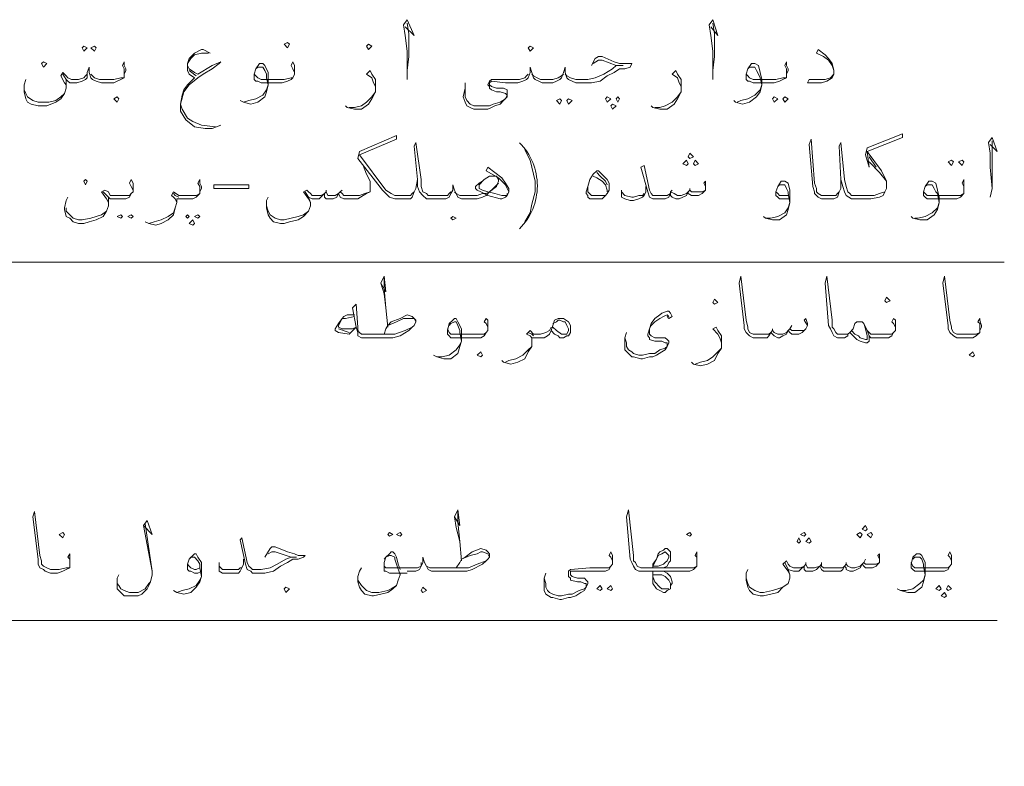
# Model space of a CAD drawing. Header units: metres. Extents: x -18 to 342, y 4 to 63.
# Tile 82 of 173: x 124.93 to 130.33, y 46.22 to 50.31. Entities that reach past the tile are written whole.
import ezdxf

# ---------------------------------------------------------------- set-up
doc = ezdxf.new("R2010")
doc.units = ezdxf.units.M
doc.header["$MEASUREMENT"] = 0
doc.layers.add('PDF4_textt', color=7, linetype='Continuous')
doc.layers.add('PDF4_wall', color=7, linetype='Continuous')

msp = doc.modelspace()

# ---------------------------------------------------------------- linework, layer by layer
at = {"layer": 'PDF4_textt', "lineweight": 20}
for points in [[(127.0477, 50.2717), (127.0959, 50.2235), (127.0573, 50.3102), (127.0381, 50.2813), (127.0477, 50.2235), (127.0573, 50.1368), (127.0573, 50.0309), (127.0573, 49.9827)], [(127.0573, 50.0309), (127.067, 50.1079), (127.067, 50.2331), (127.0573, 50.2909)], [(128.7235, 50.2717), (128.7621, 50.2235), (128.7332, 50.3102), (128.7139, 50.2813), (128.7235, 50.2235), (128.7332, 50.1368), (128.7332, 50.0309), (128.7332, 49.9827)], [(128.7332, 50.0309), (128.7428, 50.1079), (128.7428, 50.2331), (128.7332, 50.2909)], [(125.9786, 50.1272), (125.9401, 50.1464), (125.9305, 50.1464), (125.892, 50.1272), (125.8631, 50.0983), (125.8534, 50.0694), (125.8534, 50.0501), (125.8534, 50.0309), (125.8631, 50.0116), (125.892, 49.9923), (125.8534, 49.9538), (125.8342, 49.9249), (125.8245, 49.896), (125.8149, 49.8479), (125.8149, 49.8094), (125.8438, 49.7612), (125.892, 49.7227), (125.9498, 49.713), (125.9883, 49.713), (126.0364, 49.7323)], [(125.8534, 50.0694), (125.8727, 50.0983), (125.892, 50.1176), (125.9305, 50.1272), (125.969, 50.1272)], [(128.0686, 50.0598), (128.0879, 50.0983), (128.1071, 50.1079), (128.1264, 50.1079), (128.1938, 50.079), (128.2227, 50.0694), (128.2516, 50.0694), (128.2901, 50.0694), (128.2805, 50.0501), (128.2516, 50.0405), (128.2227, 50.0405), (128.1938, 50.0212), (128.1553, 50.002), (128.1168, 49.9731), (128.0686, 49.9635), (128.0108, 49.9635), (127.9819, 49.9635), (127.9627, 49.9731), (127.9434, 49.9827), (127.9338, 49.9923), (127.9241, 50.0212), (127.9241, 50.0501), (127.9145, 50.0212), (127.9049, 49.9923), (127.8953, 49.9827), (127.876, 49.9731), (127.8567, 49.9635), (127.8278, 49.9635), (127.7989, 49.9635), (127.7797, 49.9731), (127.7604, 49.9827), (127.7508, 49.9923), (127.7412, 50.0212), (127.7315, 50.0501), (127.7315, 50.0212), (127.7219, 49.9923), (127.7123, 49.9827), (127.693, 49.9731), (127.6641, 49.9635), (127.6448, 49.9635), (127.5967, 49.9635), (127.5196, 49.9731), (127.51, 49.9635), (127.51, 49.9538), (127.5196, 49.9442), (127.5485, 49.9346), (127.5871, 49.9346), (127.6063, 49.9249), (127.6063, 49.9153), (127.6063, 49.896), (127.6063, 49.8864), (127.5871, 49.8671), (127.5678, 49.8479), (127.5389, 49.8382), (127.5196, 49.8286), (127.5004, 49.819), (127.4715, 49.819), (127.4522, 49.819), (127.4233, 49.819), (127.4041, 49.8286), (127.3848, 49.8382), (127.3752, 49.8575), (127.3655, 49.8864), (127.3752, 49.9346), (127.3752, 49.9635)], [(129.3977, 50.0309), (129.3881, 50.0598), (129.3688, 50.0887), (129.3399, 50.1079), (129.3014, 50.1272), (129.311, 50.1464), (129.3496, 50.1176), (129.3688, 50.0983), (129.3881, 50.0694), (129.3977, 50.0309), (129.3977, 50.0212), (129.3977, 50.0116), (129.3881, 49.9923), (129.3592, 49.9731), (129.3303, 49.9635), (129.2821, 49.9635), (129.2533, 49.9635), (129.2629, 49.9827), (129.311, 49.9827), (129.3496, 49.9827), (129.3785, 49.9923), (129.3977, 50.0116)], [(125.5067, 50.0116), (125.5067, 50.0212), (125.5067, 50.0405), (125.4971, 50.0598), (125.5067, 50.079), (125.5067, 50.0598), (125.5163, 50.0405), (125.5163, 50.0309), (125.5067, 50.0116), (125.5067, 49.9923), (125.4875, 49.9827), (125.4682, 49.9731), (125.4489, 49.9635), (125.4104, 49.9635), (125.3815, 49.9635), (125.3526, 49.9731), (125.3334, 49.9827), (125.3237, 49.9923), (125.3141, 50.0212), (125.3141, 50.0501), (125.3045, 50.0212), (125.3045, 49.9923), (125.2948, 49.9827), (125.2756, 49.9731), (125.2467, 49.9635), (125.2178, 49.9635), (125.2082, 49.9635), (125.1985, 49.9731), (125.1889, 49.9827), (125.1696, 50.0116)], [(126.0075, 49.7227), (125.9305, 49.7323), (125.8823, 49.7516), (125.8534, 49.7708), (125.8245, 49.819), (125.8149, 49.8479), (125.8342, 49.9153), (125.8631, 49.9538), (125.9112, 49.9923), (125.9401, 50.0116), (125.9883, 50.0405), (126.0268, 50.0694), (126.0364, 50.079), (125.9883, 50.0598), (125.9112, 50.0116), (125.892, 50.0212), (125.8631, 50.0405), (125.8534, 50.0598)], [(126.4409, 50.0116), (126.4409, 50.0212), (126.4313, 50.0405), (126.4217, 50.0598), (126.4313, 50.079), (126.4409, 50.0598), (126.4409, 50.0405), (126.4409, 50.0309), (126.4409, 50.0116), (126.4313, 49.9923), (126.4217, 49.9827), (126.4024, 49.9731), (126.3735, 49.9635), (126.335, 49.9635), (126.258, 49.9635), (126.2387, 49.9731), (126.2291, 49.9731), (126.2194, 49.9827), (126.2194, 50.002), (126.2194, 50.0116), (126.2291, 50.0405), (126.2483, 50.0694), (126.258, 50.0694), (126.2676, 50.0694), (126.2772, 50.0598), (126.2965, 50.0212), (126.2965, 49.9827), (126.2965, 49.9538), (126.2868, 49.9153), (126.2772, 49.8864), (126.2387, 49.8575), (126.2002, 49.8479), (126.1616, 49.8575), (126.1424, 49.8671)], [(126.2291, 50.0405), (126.2387, 50.0501), (126.258, 50.0501), (126.2676, 50.0501), (126.2772, 50.0309), (126.2868, 50.0116), (126.2868, 49.9923), (126.2965, 49.9538), (126.2868, 49.9249), (126.2676, 49.896), (126.2291, 49.8768), (126.1905, 49.8671), (126.1616, 49.8575)], [(127.9241, 50.0116), (127.9338, 50.002), (127.953, 49.9923), (127.9819, 49.9827), (128.0108, 49.9827), (128.0494, 49.9827), (128.0879, 49.9923), (128.136, 50.0116), (128.1842, 50.0405), (128.2035, 50.0598), (128.242, 50.0598), (128.2035, 50.0598), (128.1264, 50.0887), (128.1071, 50.0887), (128.0782, 50.0694)], [(129.1377, 50.0116), (129.1377, 50.0212), (129.1377, 50.0405), (129.128, 50.0598), (129.1377, 50.079), (129.1377, 50.0598), (129.1473, 50.0405), (129.1473, 50.0309), (129.1377, 50.0116), (129.1377, 49.9923), (129.1184, 49.9827), (129.0992, 49.9731), (129.0703, 49.9635), (129.0317, 49.9635), (128.9547, 49.9635), (128.9354, 49.9731), (128.9258, 49.9731), (128.9162, 49.9827), (128.9162, 50.002), (128.9162, 50.0116), (128.9258, 50.0405), (128.9451, 50.0694), (128.9547, 50.0694), (128.9643, 50.0694), (128.9836, 50.0598), (128.9932, 50.0212), (129.0028, 49.9827), (129.0028, 49.9538), (128.9932, 49.9153), (128.9739, 49.8864), (128.9354, 49.8575), (128.8969, 49.8479), (128.8584, 49.8575), (128.8487, 49.8671)], [(128.9258, 50.0405), (128.9354, 50.0501), (128.9547, 50.0501), (128.9643, 50.0501), (128.9739, 50.0309), (128.9836, 50.0116), (128.9932, 49.9923), (129.0028, 49.9538), (128.9932, 49.9249), (128.9643, 49.896), (128.9258, 49.8768), (128.8873, 49.8671), (128.868, 49.8575)], [(125.3045, 50.0116), (125.2948, 50.002), (125.2852, 49.9923), (125.2563, 49.9827), (125.2178, 49.9827), (125.1985, 49.9923), (125.1889, 50.002), (125.1696, 50.0212), (125.16, 50.002), (125.1793, 49.9635), (125.1889, 49.9538)], [(125.3237, 50.0116), (125.3334, 50.002), (125.343, 49.9923), (125.3719, 49.9827), (125.4104, 49.9827), (125.4489, 49.9827), (125.4875, 49.9923), (125.5067, 49.9923)], [(125.9016, 50.002), (125.8631, 50.0309)], [(126.2194, 50.0116), (126.2291, 50.002), (126.2387, 49.9923), (126.258, 49.9827), (126.335, 49.9827), (126.3832, 49.9827), (126.4217, 49.9923), (126.4313, 49.9923)], [(126.884, 49.9442), (126.8743, 49.9635), (126.8647, 49.9923), (126.8358, 50.0116), (126.8551, 50.0309), (126.8647, 50.0116), (126.884, 49.9827), (126.884, 49.9538), (126.884, 49.9442), (126.884, 49.9153), (126.8647, 49.8768), (126.8455, 49.8479), (126.8069, 49.819), (126.7684, 49.819), (126.7299, 49.8286), (126.7202, 49.8382)], [(127.7219, 50.0116), (127.7123, 50.002), (127.7026, 49.9923), (127.6737, 49.9827), (127.6448, 49.9827), (127.616, 49.9827), (127.5196, 49.9827), (127.51, 49.9731), (127.5004, 49.9538), (127.51, 49.9442), (127.51, 49.9346), (127.5196, 49.9249), (127.5485, 49.9153), (127.5678, 49.9153), (127.5967, 49.9057), (127.6063, 49.896), (127.5967, 49.8768), (127.5678, 49.8575), (127.5293, 49.8479), (127.51, 49.8382), (127.4619, 49.8382), (127.4426, 49.8382), (127.4233, 49.8382), (127.4041, 49.8479), (127.3848, 49.8671), (127.3752, 49.8864), (127.3752, 49.9057), (127.3752, 49.9346)], [(127.9145, 50.0116), (127.9049, 50.002), (127.8856, 49.9923), (127.8567, 49.9827), (127.8278, 49.9827), (127.7893, 49.9827), (127.77, 49.9923), (127.7508, 50.002), (127.7412, 50.0116)], [(128.5598, 49.9442), (128.5502, 49.9635), (128.5405, 49.9923), (128.5117, 50.0116), (128.5309, 50.0309), (128.5405, 50.0116), (128.5598, 49.9827), (128.5598, 49.9538), (128.5598, 49.9442), (128.5598, 49.9153), (128.5405, 49.8768), (128.5213, 49.8479), (128.4828, 49.819), (128.4442, 49.819), (128.4057, 49.8286), (128.3961, 49.8382)], [(128.9162, 50.0116), (128.9258, 50.002), (128.9354, 49.9923), (128.9547, 49.9827), (129.0317, 49.9827), (129.0799, 49.9827), (129.1184, 49.9923), (129.1377, 49.9923)], [(125.1889, 49.9827), (125.1889, 49.9538), (125.1889, 49.9346), (125.1793, 49.9057), (125.16, 49.8768), (125.1311, 49.8575), (125.0829, 49.8382), (125.0541, 49.8382), (125.0348, 49.8382), (124.9963, 49.8479), (124.977, 49.8575), (124.9674, 49.8768), (124.9577, 49.9153), (124.9577, 49.9249), (124.9577, 49.9538), (124.9674, 49.9827)], [(124.9577, 49.9249), (124.9674, 49.9057), (124.977, 49.8864), (125.0059, 49.8671), (125.0348, 49.8575), (125.0444, 49.8575), (125.0926, 49.8575), (125.1311, 49.8671), (125.16, 49.8864), (125.1793, 49.9057)], [(126.7395, 49.8286), (126.7684, 49.8286), (126.8069, 49.8382), (126.8358, 49.8575), (126.8647, 49.8864), (126.884, 49.9153)], [(128.4153, 49.8286), (128.4442, 49.8286), (128.4731, 49.8382), (128.5117, 49.8575), (128.5405, 49.8864), (128.5598, 49.9153)], [(127.1151, 49.4337), (127.1055, 49.3856), (127.0959, 49.3663), (127.0862, 49.3374), (127.0766, 49.3278), (127.0477, 49.3278), (127.0284, 49.3278), (127.0188, 49.3278), (126.9899, 49.3278), (126.961, 49.3374), (126.9418, 49.3567), (126.9225, 49.376), (126.7877, 49.5493), (126.7973, 49.5878), (126.9996, 49.6745), (126.9996, 49.6553), (126.7973, 49.5686), (126.9418, 49.376), (126.9707, 49.3567), (126.9899, 49.3471), (127.0188, 49.3471), (127.0284, 49.3471), (127.0477, 49.3471), (127.0766, 49.3471), (127.0862, 49.3567), (127.0959, 49.3663)], [(129.677, 49.3663), (129.6481, 49.3567), (129.6192, 49.3471), (129.5615, 49.3471), (129.5422, 49.3471), (129.5229, 49.3471), (129.494, 49.3471), (129.4844, 49.3567), (129.4748, 49.3663), (129.4651, 49.3952), (129.4555, 49.4337), (129.4362, 49.636), (129.4266, 49.6167), (129.4362, 49.4337), (129.4459, 49.3952), (129.4555, 49.3663), (129.4651, 49.3471), (129.494, 49.3278), (129.5229, 49.3278), (129.5422, 49.3278), (129.5615, 49.3278), (129.6, 49.3278), (129.6481, 49.3374), (129.6674, 49.3471), (129.677, 49.3663), (129.6867, 49.3856), (129.6867, 49.3952), (129.6867, 49.4241), (129.6578, 49.4819), (129.5807, 49.5878), (129.7733, 49.6649), (129.7733, 49.6842), (129.5807, 49.6071), (129.5711, 49.5686), (129.5903, 49.5012), (129.5807, 49.5878)], [(130.2549, 49.6264), (130.2934, 49.5878), (130.2645, 49.6649), (130.2453, 49.636), (130.2549, 49.5782), (130.2549, 49.5012), (130.2645, 49.3856), (130.2549, 49.3374)], [(127.616, 49.3663), (127.6063, 49.3856), (127.5967, 49.4048), (127.5582, 49.4434), (127.4907, 49.4819), (127.5004, 49.5012), (127.5774, 49.4434), (127.5967, 49.4145), (127.616, 49.3856), (127.616, 49.3663), (127.6063, 49.3471), (127.5967, 49.3374), (127.5774, 49.3278), (127.5678, 49.3278), (127.5004, 49.3471), (127.4619, 49.3663), (127.4426, 49.376), (127.433, 49.3856), (127.433, 49.3952), (127.4522, 49.4145), (127.4715, 49.4241), (127.4811, 49.4337), (127.51, 49.453), (127.5293, 49.453), (127.5485, 49.453), (127.5582, 49.4337), (127.5582, 49.4241), (127.5485, 49.3952), (127.51, 49.3663), (127.4907, 49.3471), (127.4715, 49.3374), (127.4426, 49.3278), (127.4137, 49.3278), (127.4041, 49.3278), (127.3752, 49.3278), (127.3559, 49.3278), (127.3366, 49.3374), (127.327, 49.3567), (127.3174, 49.376), (127.3078, 49.4048), (127.3078, 49.376), (127.2981, 49.3567), (127.2885, 49.3374), (127.2692, 49.3278), (127.2403, 49.3278), (127.2211, 49.3278), (127.2018, 49.3278), (127.1633, 49.3278), (127.144, 49.3471), (127.1248, 49.3663), (127.1151, 49.3952), (127.1151, 49.4337), (127.0959, 49.6167), (127.1055, 49.636), (127.1344, 49.4337), (127.1344, 49.3952), (127.144, 49.3663), (127.1633, 49.3567), (127.1729, 49.3471), (127.2018, 49.3471), (127.2211, 49.3471), (127.25, 49.3471), (127.2789, 49.3471), (127.2885, 49.3567), (127.2981, 49.3663)], [(129.4362, 49.4337), (129.4362, 49.3856), (129.4266, 49.3663), (129.417, 49.3374), (129.3977, 49.3278), (129.3688, 49.3278), (129.3592, 49.3278), (129.3496, 49.3278), (129.3303, 49.3278), (129.311, 49.3374), (129.2918, 49.3567), (129.2918, 49.3663), (129.2821, 49.3952), (129.2629, 49.6264), (129.2725, 49.6553), (129.2918, 49.4145), (129.3014, 49.3856), (129.3014, 49.3663), (129.311, 49.3567), (129.3303, 49.3471), (129.3496, 49.3471), (129.3592, 49.3471), (129.3785, 49.3471), (129.4074, 49.3471), (129.417, 49.3567), (129.4266, 49.3663)], [(130.2645, 49.3856), (130.2645, 49.4626), (130.2645, 49.5878), (130.2645, 49.6456)], [(127.7026, 49.2026), (127.7315, 49.2507), (127.7412, 49.2989), (127.7604, 49.3663), (127.7604, 49.4241), (127.7412, 49.5012), (127.7315, 49.5397), (127.7026, 49.5975)], [(129.5903, 49.5589), (129.6289, 49.5012)], [(126.8166, 49.5108), (126.8358, 49.4626), (126.8551, 49.4241), (126.8551, 49.3952), (126.8551, 49.3856), (126.8551, 49.3663), (126.8358, 49.3567), (126.8166, 49.3471), (126.7877, 49.3278), (126.7684, 49.3278), (126.7491, 49.3278), (126.7299, 49.3278), (126.7106, 49.3278), (126.6914, 49.3374), (126.6817, 49.3567), (126.6721, 49.3374), (126.6528, 49.3278), (126.6336, 49.3278), (126.6143, 49.3278), (126.6047, 49.3374), (126.6047, 49.3567), (126.5854, 49.3374), (126.5758, 49.3278), (126.5565, 49.3278), (126.5373, 49.3278), (126.518, 49.3374), (126.4987, 49.3663)], [(128.6946, 49.3952), (128.685, 49.4145), (128.6946, 49.4241), (128.6946, 49.4048), (128.6946, 49.3952), (128.6946, 49.376), (128.685, 49.3663), (128.6754, 49.3567), (128.6561, 49.3471), (128.6369, 49.3471), (128.6176, 49.3471), (128.5983, 49.3567), (128.5983, 49.3663), (128.5887, 49.3471), (128.5694, 49.3374), (128.5502, 49.3278), (128.5309, 49.3278), (128.5117, 49.3374), (128.502, 49.3471), (128.502, 49.3567), (128.4924, 49.3374), (128.4731, 49.3278), (128.4539, 49.3278), (128.425, 49.3278), (128.4153, 49.3278), (128.4057, 49.3278), (128.3864, 49.3374), (128.3768, 49.3663), (128.3383, 49.5012), (128.3576, 49.5108), (128.3864, 49.376), (128.3961, 49.3567), (128.4057, 49.3471), (128.4153, 49.3471), (128.425, 49.3471), (128.4635, 49.3471), (128.4828, 49.3471), (128.502, 49.3567), (128.502, 49.3663), (128.5213, 49.3567), (128.5405, 49.3471), (128.5598, 49.3471), (128.5887, 49.3567), (128.5983, 49.3663), (128.608, 49.376), (128.6176, 49.3663), (128.6272, 49.3663), (128.6561, 49.3663), (128.6754, 49.3663), (128.6946, 49.376)], [(129.5903, 49.5301), (129.6481, 49.4723), (129.6867, 49.4241)], [(127.6063, 49.3567), (127.6063, 49.3471), (127.5871, 49.3471), (127.5774, 49.3471), (127.5389, 49.3567), (127.5004, 49.3663), (127.4715, 49.376), (127.4522, 49.3856), (127.4522, 49.3952), (127.4522, 49.4048), (127.4811, 49.4337), (127.51, 49.453)], [(128.0782, 49.453), (128.0975, 49.4434), (128.1264, 49.4241), (128.1457, 49.4048), (128.1553, 49.376), (128.1553, 49.3663)], [(128.0975, 49.4723), (128.1168, 49.453), (128.1457, 49.4241), (128.1553, 49.4048)], [(125.5549, 49.3663), (125.5549, 49.376), (125.5452, 49.3952), (125.5356, 49.4145), (125.5452, 49.4337), (125.5549, 49.4145), (125.5549, 49.3952), (125.5549, 49.3856), (125.5549, 49.3663), (125.5452, 49.3567), (125.5356, 49.3374), (125.5163, 49.3278), (125.4875, 49.3278), (125.4489, 49.3278), (125.4393, 49.3278), (125.4297, 49.3278), (125.42, 49.3374), (125.3911, 49.3663)], [(125.9209, 49.3663), (125.9209, 49.376), (125.9209, 49.3952), (125.9112, 49.4145), (125.9209, 49.4337), (125.9209, 49.4145), (125.9305, 49.3952), (125.9305, 49.3856), (125.9209, 49.3663), (125.9209, 49.3567), (125.9016, 49.3374), (125.8823, 49.3278), (125.8534, 49.3278), (125.8245, 49.3278), (125.8053, 49.3278), (125.7957, 49.3278), (125.7957, 49.3085), (125.786, 49.2796), (125.7764, 49.2411), (125.7475, 49.2122), (125.709, 49.193), (125.6801, 49.1833), (125.6416, 49.193), (125.6223, 49.2026)], [(127.5582, 49.4145), (127.5293, 49.3856), (127.51, 49.3663), (127.4907, 49.3567), (127.4715, 49.3567), (127.4426, 49.3471), (127.4041, 49.3471), (127.3655, 49.3471), (127.3463, 49.3471), (127.327, 49.3567), (127.3174, 49.3663)], [(128.1457, 49.3471), (128.1168, 49.3471), (128.0879, 49.3471), (128.0686, 49.3471), (128.0494, 49.3663), (128.0494, 49.3952)], [(128.3672, 49.3952), (128.3672, 49.3663), (128.3576, 49.3471), (128.3479, 49.3374), (128.3287, 49.3278), (128.2998, 49.3182), (128.2805, 49.3182), (128.2516, 49.3278), (128.2323, 49.3374), (128.2323, 49.3567), (128.2323, 49.3663), (128.2323, 49.376)], [(129.1569, 49.3278), (129.1377, 49.3278), (129.1184, 49.3278), (129.0992, 49.3278), (129.0895, 49.3374), (129.0799, 49.3471), (129.0799, 49.3567), (129.0799, 49.3663), (129.0895, 49.3952), (129.1088, 49.4241), (129.1184, 49.4241), (129.128, 49.4241), (129.1473, 49.4145), (129.1569, 49.376), (129.1569, 49.3374), (129.1569, 49.3085), (129.1473, 49.27), (129.1377, 49.2411), (129.0992, 49.2122), (129.0606, 49.2122), (129.0221, 49.2219), (129.0125, 49.2315)], [(129.0895, 49.3952), (129.0992, 49.4048), (129.1184, 49.4048), (129.128, 49.4048), (129.1377, 49.3856), (129.1473, 49.3663), (129.1473, 49.3567), (129.1569, 49.3085), (129.1473, 49.2796), (129.128, 49.2507), (129.0895, 49.2315), (129.051, 49.2219), (129.0221, 49.2219)], [(130.1104, 49.3663), (130.1104, 49.376), (130.1104, 49.3952), (130.1008, 49.4145), (130.1104, 49.4337), (130.1104, 49.4145), (130.1104, 49.3952), (130.1104, 49.3856), (130.1104, 49.3663), (130.1104, 49.3567), (130.0912, 49.3374), (130.0719, 49.3278), (130.043, 49.3278), (130.0045, 49.3278), (129.9274, 49.3278), (129.9082, 49.3278), (129.8985, 49.3374), (129.8889, 49.3471), (129.8889, 49.3567), (129.8889, 49.3663), (129.8985, 49.3952), (129.9178, 49.4241), (129.9274, 49.4241), (129.9371, 49.4241), (129.9563, 49.4145), (129.966, 49.376), (129.9756, 49.3374), (129.9756, 49.3085), (129.966, 49.27), (129.9467, 49.2411), (129.9082, 49.2122), (129.8697, 49.2122), (129.8311, 49.2219), (129.8215, 49.2315)], [(129.8985, 49.3952), (129.9082, 49.4048), (129.9274, 49.4048), (129.9371, 49.4048), (129.9467, 49.3856), (129.9563, 49.3663), (129.966, 49.3567), (129.9756, 49.3085), (129.966, 49.2796), (129.9371, 49.2507), (129.8985, 49.2315), (129.86, 49.2219), (129.8408, 49.2219)], [(125.42, 49.3085), (125.4104, 49.3278), (125.3815, 49.3663), (125.4008, 49.376), (125.42, 49.3663), (125.4297, 49.3471), (125.4393, 49.3471), (125.4489, 49.3471), (125.4875, 49.3471), (125.5356, 49.3471), (125.5452, 49.3567)], [(125.7957, 49.3085), (125.786, 49.3278), (125.7764, 49.3374), (125.7668, 49.3471), (125.7764, 49.3663), (125.8053, 49.3471), (125.8149, 49.3471), (125.8245, 49.3471), (125.8631, 49.3471), (125.9016, 49.3471), (125.9209, 49.3567)], [(125.8053, 49.3374), (125.786, 49.3471), (125.7764, 49.3567)], [(126.8551, 49.3663), (126.8262, 49.3567), (126.7973, 49.3471), (126.7684, 49.3471), (126.7491, 49.3471), (126.7299, 49.3471), (126.7106, 49.3471), (126.701, 49.3567), (126.6914, 49.3663), (126.6817, 49.3567), (126.6625, 49.3471), (126.6432, 49.3471), (126.6239, 49.3471), (126.6143, 49.3663), (126.6047, 49.3567), (126.5854, 49.3471), (126.5661, 49.3471), (126.5373, 49.3471), (126.5276, 49.3567), (126.518, 49.3663), (126.5084, 49.376), (126.4891, 49.3663), (126.518, 49.3278), (126.5276, 49.3085)], [(126.6143, 49.376), (126.6143, 49.3663)], [(126.701, 49.376), (126.6914, 49.3663)], [(128.2323, 49.3663), (128.2516, 49.3471), (128.2901, 49.3374), (128.2998, 49.3374), (128.3287, 49.3471), (128.3479, 49.3471), (128.3576, 49.3567)], [(128.5117, 49.376), (128.502, 49.3663)], [(128.608, 49.3856), (128.608, 49.376)], [(129.1473, 49.3471), (129.1377, 49.3471), (129.1184, 49.3471), (129.0992, 49.3471), (129.0895, 49.3567), (129.0799, 49.3663)], [(129.8889, 49.3663), (129.8985, 49.3567), (129.9082, 49.3471), (129.9274, 49.3471), (130.0045, 49.3471), (130.0526, 49.3471), (130.0912, 49.3471), (130.1104, 49.3567)], [(125.42, 49.3374), (125.42, 49.3085), (125.42, 49.2893), (125.4104, 49.2604), (125.3911, 49.2315), (125.3526, 49.2122), (125.3141, 49.2026), (125.2852, 49.193), (125.2563, 49.193), (125.2274, 49.2026), (125.2082, 49.2219), (125.1889, 49.2315), (125.1793, 49.27), (125.1793, 49.2796), (125.1889, 49.3182), (125.1985, 49.3374)], [(126.518, 49.3374), (126.5276, 49.3085), (126.5276, 49.2893), (126.518, 49.2604), (126.4891, 49.2315), (126.4602, 49.2122), (126.4121, 49.2026), (126.3832, 49.193), (126.3639, 49.193), (126.3254, 49.2026), (126.3061, 49.2219), (126.2965, 49.2411), (126.2868, 49.2796), (126.2868, 49.3182), (126.2965, 49.3374)], [(126.2868, 49.2893), (126.2965, 49.2604), (126.3061, 49.2411), (126.335, 49.2219), (126.3639, 49.2122), (126.3832, 49.2122), (126.4217, 49.2219), (126.4602, 49.2315), (126.4891, 49.2411), (126.518, 49.2604)], [(125.1889, 49.2796), (125.1889, 49.2604), (125.2082, 49.2411), (125.2274, 49.2219), (125.2563, 49.2122), (125.2756, 49.2122), (125.3237, 49.2219), (125.3526, 49.2315), (125.3815, 49.2411), (125.4104, 49.2604)], [(125.6416, 49.193), (125.6704, 49.2026), (125.709, 49.2122), (125.7475, 49.2315), (125.7764, 49.2507), (125.786, 49.2796)], [(126.9129, 48.8655), (126.9418, 48.8173), (126.9321, 48.904), (126.9129, 48.8655), (126.9321, 48.8077), (126.9418, 48.7307), (126.9514, 48.6247)], [(126.9418, 48.7307), (126.9321, 48.8366), (126.9321, 48.8944)], [(129.2533, 48.6343), (129.234, 48.6632), (129.2436, 48.6729), (129.2533, 48.644), (129.2533, 48.6343), (129.2436, 48.6151), (129.234, 48.6055), (129.2244, 48.5958), (129.2051, 48.5862), (129.1858, 48.5862), (129.1666, 48.5862), (129.1569, 48.5958), (129.1473, 48.6055), (129.1377, 48.5862), (129.1184, 48.5766), (129.0992, 48.5669), (129.0895, 48.5669), (129.0703, 48.5766), (129.0606, 48.5862), (129.051, 48.5958), (129.0414, 48.5766), (129.0317, 48.5669), (129.0028, 48.5669), (128.9836, 48.5669), (128.9739, 48.5669), (128.9547, 48.5669), (128.9354, 48.5766), (128.9162, 48.5958), (128.9065, 48.6151), (128.9065, 48.6343), (128.8776, 48.8655), (128.8873, 48.904), (128.9162, 48.6632), (128.9258, 48.6247), (128.9258, 48.6151), (128.9354, 48.5958), (128.9547, 48.5862), (128.9739, 48.5862), (128.9836, 48.5862), (129.0125, 48.5862), (129.0414, 48.5862), (129.051, 48.5958), (129.0606, 48.6055), (129.0703, 48.5958), (129.0895, 48.5862), (129.1184, 48.5862), (129.1377, 48.5958), (129.1473, 48.6055), (129.1569, 48.6151), (129.1666, 48.6055), (129.1858, 48.6055), (129.2147, 48.6055), (129.234, 48.6055), (129.2436, 48.6151)], [(129.7348, 48.6055), (129.7348, 48.6247), (129.7252, 48.644), (129.7156, 48.6536), (129.7252, 48.6729), (129.7348, 48.6632), (129.7348, 48.6343), (129.7348, 48.6247), (129.7348, 48.6055), (129.7252, 48.5958), (129.7156, 48.5766), (129.6963, 48.5669), (129.6674, 48.5669), (129.6289, 48.5669), (129.6192, 48.5669), (129.6, 48.5669), (129.5903, 48.5766), (129.5807, 48.6055), (129.5615, 48.644), (129.5518, 48.6536), (129.5422, 48.6536), (129.5326, 48.6536), (129.5229, 48.6536), (129.5133, 48.644), (129.5037, 48.6151), (129.4844, 48.5958), (129.4748, 48.5862), (129.4748, 48.5766), (129.4555, 48.5669), (129.4459, 48.5669), (129.4362, 48.5669), (129.417, 48.5669), (129.3977, 48.5766), (129.3881, 48.5958), (129.3785, 48.6151), (129.3688, 48.6343), (129.3496, 48.8655), (129.3592, 48.904), (129.3881, 48.6632), (129.3881, 48.6247), (129.3977, 48.6151), (129.4074, 48.5958), (129.417, 48.5862), (129.4362, 48.5862), (129.4459, 48.5862), (129.4748, 48.5862), (129.4844, 48.5958)], [(130.1971, 48.6055), (130.1971, 48.6247), (130.1971, 48.644), (130.1875, 48.6536), (130.1971, 48.6729), (130.1971, 48.6632), (130.2067, 48.6343), (130.2067, 48.6247), (130.1971, 48.6055), (130.1971, 48.5958), (130.1778, 48.5766), (130.1586, 48.5669), (130.1297, 48.5669), (130.0912, 48.5669), (130.0719, 48.5669), (130.0526, 48.5766), (130.0334, 48.5958), (130.0238, 48.6151), (130.0238, 48.6343), (129.9949, 48.8655), (130.0045, 48.904), (130.0334, 48.6632), (130.043, 48.6247), (130.043, 48.6151), (130.0526, 48.5958), (130.0719, 48.5862), (130.0912, 48.5862), (130.1393, 48.5862), (130.1778, 48.5862), (130.1971, 48.5958)], [(126.9321, 48.5862), (126.9418, 48.6151), (126.9514, 48.6343), (126.9707, 48.6536), (127.0188, 48.6729), (127.0573, 48.6921), (127.0862, 48.6825), (127.0959, 48.6729), (127.1055, 48.6632), (127.1055, 48.6536), (127.0959, 48.6343), (127.0862, 48.6247), (127.067, 48.6055), (127.0188, 48.5766), (126.9803, 48.5669), (126.9225, 48.5669), (126.8358, 48.5669), (126.8069, 48.5669), (126.7877, 48.5766), (126.7877, 48.5958), (126.778, 48.6247), (126.7588, 48.7307), (126.778, 48.7499), (126.7877, 48.6247), (126.7877, 48.6055), (126.7973, 48.5958), (126.8069, 48.5862), (126.8358, 48.5862), (126.9418, 48.5862), (126.9899, 48.5862), (127.0477, 48.6055), (127.0862, 48.6247)], [(128.4828, 48.6825), (128.4924, 48.6729), (128.5117, 48.6825), (128.502, 48.7018), (128.4924, 48.7114), (128.4828, 48.7114), (128.4539, 48.7018), (128.4442, 48.6921), (128.4153, 48.6729), (128.3961, 48.644), (128.3864, 48.6151), (128.3768, 48.5862), (128.3768, 48.5766), (128.3864, 48.5669), (128.3864, 48.5573), (128.4153, 48.5477), (128.4539, 48.5477), (128.4731, 48.538), (128.4828, 48.538), (128.4828, 48.5284), (128.4828, 48.5188), (128.4731, 48.5091), (128.4442, 48.4995), (128.4153, 48.4803), (128.3864, 48.4803), (128.3479, 48.4706), (128.3287, 48.4706), (128.2998, 48.4803), (128.2901, 48.4899), (128.2709, 48.4995), (128.2612, 48.5188), (128.2612, 48.538), (128.2516, 48.5669)], [(126.7684, 48.6825), (126.7202, 48.6729), (126.701, 48.6729), (126.6817, 48.6343), (126.6817, 48.6247), (126.701, 48.6151), (126.7588, 48.6151), (126.778, 48.6247), (126.7395, 48.5862), (126.6817, 48.5958), (126.6625, 48.6055), (126.6625, 48.6151), (126.6817, 48.644), (126.701, 48.6729), (126.7106, 48.6825), (126.7299, 48.6921), (126.7684, 48.6921)], [(126.9514, 48.6343), (126.9996, 48.6536), (127.0381, 48.6729), (127.0573, 48.6729), (127.067, 48.6729), (127.0959, 48.6729), (127.1055, 48.6536)], [(127.5004, 48.6055), (127.5004, 48.6247), (127.4907, 48.644), (127.4811, 48.6536), (127.4907, 48.6729), (127.5004, 48.6632), (127.5004, 48.6343), (127.5004, 48.6247), (127.5004, 48.6055), (127.4907, 48.5958), (127.4811, 48.5766), (127.4619, 48.5669), (127.433, 48.5669), (127.3944, 48.5669), (127.3174, 48.5669), (127.2981, 48.5669), (127.2885, 48.5766), (127.2789, 48.5862), (127.2789, 48.5958), (127.2789, 48.6055), (127.2885, 48.644), (127.3078, 48.6632), (127.3174, 48.6729), (127.327, 48.6729), (127.3366, 48.6536), (127.3559, 48.6151), (127.3559, 48.5766), (127.3559, 48.5477), (127.3463, 48.5188), (127.3366, 48.4803), (127.2981, 48.4514), (127.2596, 48.4514), (127.2211, 48.461), (127.2018, 48.4706)], [(127.2885, 48.6343), (127.2981, 48.644), (127.3174, 48.6536), (127.327, 48.6536), (127.3366, 48.6343), (127.3463, 48.6055), (127.3463, 48.5958), (127.3559, 48.5477), (127.3463, 48.5284), (127.327, 48.4995), (127.2885, 48.4706), (127.25, 48.461), (127.2211, 48.461)], [(127.8567, 48.644), (127.876, 48.6536), (127.8856, 48.6632), (127.8953, 48.6632), (127.9145, 48.6536), (127.9241, 48.6536), (127.9338, 48.6343), (127.9434, 48.6151), (127.9434, 48.6055), (127.9338, 48.5862), (127.9241, 48.5862), (127.9049, 48.5862), (127.876, 48.6055), (127.8567, 48.6247)], [(128.4924, 48.6825), (128.4828, 48.6921), (128.4635, 48.6825), (128.4442, 48.6729), (128.4153, 48.6536), (128.3961, 48.6343), (128.3864, 48.6151), (128.3864, 48.5862), (128.3961, 48.5766), (128.4153, 48.5669), (128.4731, 48.5669), (128.4828, 48.5573), (128.4924, 48.5477), (128.4924, 48.538), (128.4828, 48.5188), (128.4731, 48.4995), (128.4539, 48.4899), (128.425, 48.4706), (128.4057, 48.461), (128.3864, 48.461), (128.3479, 48.4514), (128.3383, 48.4514), (128.2998, 48.461), (128.2901, 48.461), (128.2709, 48.4803), (128.2516, 48.4995), (128.2516, 48.5188), (128.2516, 48.5669), (128.2612, 48.5958)], [(129.5615, 48.644), (129.5711, 48.6151), (129.5807, 48.5766), (129.5807, 48.5669), (129.5807, 48.5573), (129.5711, 48.5573), (129.5422, 48.5669), (129.5326, 48.5766), (129.5133, 48.5862), (129.494, 48.6055)], [(126.7395, 48.5958), (126.6817, 48.6151)], [(127.2789, 48.6151), (127.2885, 48.5958), (127.2981, 48.5862), (127.3174, 48.5862), (127.3944, 48.5862), (127.4426, 48.5862), (127.4811, 48.5862), (127.4907, 48.5958)], [(127.8471, 48.6055), (127.8375, 48.5862), (127.8278, 48.5766), (127.8086, 48.5669), (127.7893, 48.5669), (127.77, 48.5669), (127.7508, 48.5669), (127.7412, 48.5669), (127.7412, 48.5477), (127.7412, 48.5188), (127.7219, 48.4899), (127.7026, 48.4514), (127.6641, 48.4321), (127.6256, 48.4225), (127.5871, 48.4321), (127.5774, 48.4417)], [(127.7412, 48.5477), (127.7412, 48.5669), (127.7315, 48.5766), (127.7123, 48.5862), (127.7315, 48.6055), (127.7508, 48.5862), (127.7604, 48.5862), (127.77, 48.5862), (127.7893, 48.5862), (127.8182, 48.5958), (127.8375, 48.6055), (127.8471, 48.6247)], [(127.7508, 48.5766), (127.7412, 48.5862), (127.7219, 48.5958)], [(128.7813, 48.538), (128.7717, 48.5669), (128.7621, 48.5862), (128.7332, 48.6151), (128.7524, 48.6247), (128.7621, 48.6055), (128.7813, 48.5766), (128.7813, 48.5477), (128.7813, 48.538), (128.7813, 48.5091), (128.7621, 48.4803), (128.7428, 48.4417), (128.7043, 48.4225), (128.6658, 48.4128), (128.6272, 48.4225), (128.6176, 48.4321)], [(129.0606, 48.6151), (129.0606, 48.6055)], [(129.1666, 48.6343), (129.1569, 48.6151)], [(129.5903, 48.5766), (129.5903, 48.5573), (129.5903, 48.5477), (129.5807, 48.538), (129.5711, 48.538), (129.5422, 48.5477), (129.5229, 48.5573), (129.5037, 48.5766), (129.4844, 48.5958), (129.5037, 48.6151)], [(129.5807, 48.6055), (129.5903, 48.5958), (129.6, 48.5862), (129.6192, 48.5862), (129.6289, 48.5862), (129.677, 48.5862), (129.7156, 48.5862), (129.7252, 48.5958)], [(127.5967, 48.4321), (127.616, 48.4417), (127.6545, 48.4514), (127.693, 48.4706), (127.7219, 48.4995), (127.7412, 48.5188)], [(128.6369, 48.4225), (128.6658, 48.4321), (128.7043, 48.4417), (128.7332, 48.461), (128.7621, 48.4899), (128.7813, 48.5091)], [(125.2082, 47.3245), (125.2082, 47.3341), (125.2082, 47.3534), (125.1985, 47.363), (125.2082, 47.3823), (125.2082, 47.3727), (125.2082, 47.3534), (125.2082, 47.3438), (125.2082, 47.3245), (125.2082, 47.3052), (125.1889, 47.2956), (125.1696, 47.286), (125.1407, 47.2764), (125.1022, 47.2764), (125.0733, 47.286), (125.0637, 47.2956), (125.0444, 47.3052), (125.0348, 47.3245), (125.0348, 47.3534), (125.0059, 47.5845), (125.0155, 47.6134), (125.0444, 47.3727), (125.0541, 47.3438), (125.0541, 47.3245), (125.0637, 47.3149), (125.0829, 47.3052), (125.1022, 47.2956), (125.1504, 47.2956), (125.1889, 47.3052), (125.2082, 47.3052)], [(127.3174, 47.5845), (127.3463, 47.5364), (127.3366, 47.6231), (127.3174, 47.5845), (127.327, 47.5268), (127.3463, 47.4497), (127.3559, 47.3438)], [(127.3463, 47.4497), (127.3366, 47.5557), (127.3366, 47.6134)], [(128.6465, 47.3245), (128.6465, 47.3438), (128.6465, 47.363), (128.6369, 47.3727), (128.6465, 47.3919), (128.6465, 47.3727), (128.6465, 47.3534), (128.6465, 47.3438), (128.6465, 47.3245), (128.6465, 47.3149), (128.6272, 47.2956), (128.608, 47.286), (128.5791, 47.286), (128.5405, 47.286), (128.4635, 47.286), (128.4057, 47.286), (128.3576, 47.286), (128.3287, 47.286), (128.3094, 47.2956), (128.2998, 47.3149), (128.2901, 47.3341), (128.2805, 47.3534), (128.2612, 47.5845), (128.2709, 47.6231), (128.2998, 47.3727), (128.2998, 47.3438), (128.3094, 47.3341), (128.319, 47.3149), (128.3383, 47.3052), (128.3576, 47.3052), (128.4057, 47.3052), (128.4635, 47.3052), (128.5405, 47.3052), (128.5887, 47.3052), (128.6272, 47.3052), (128.6465, 47.3149)], [(125.6127, 47.5364), (125.6608, 47.4882), (125.6319, 47.5653), (125.6127, 47.5364), (125.6608, 47.286), (125.6223, 47.546)], [(126.2772, 47.363), (126.3061, 47.4112), (126.3157, 47.4208), (126.335, 47.4208), (126.4024, 47.3919), (126.4409, 47.3823), (126.4602, 47.3727), (126.4987, 47.3727), (126.4891, 47.363), (126.4602, 47.3534), (126.4313, 47.3534), (126.4024, 47.3341), (126.3639, 47.3149), (126.3254, 47.286), (126.2772, 47.2764), (126.2194, 47.2764), (126.2098, 47.2764), (126.2002, 47.286), (126.1809, 47.2956), (126.1713, 47.3245), (126.1424, 47.4593), (126.152, 47.469), (126.1809, 47.3341), (126.1905, 47.3149), (126.2002, 47.3052), (126.2098, 47.2956), (126.2194, 47.2956), (126.258, 47.2956), (126.3061, 47.3052), (126.3446, 47.3245), (126.3928, 47.3534), (126.4217, 47.363), (126.4506, 47.363), (126.4217, 47.363), (126.335, 47.3919), (126.3157, 47.3919), (126.2965, 47.3823)], [(127.327, 47.3052), (127.3463, 47.3341), (127.3559, 47.3534), (127.3752, 47.363), (127.4137, 47.3919), (127.4619, 47.4112), (127.4907, 47.4016), (127.5004, 47.3919), (127.51, 47.3823), (127.51, 47.363), (127.5004, 47.3534), (127.4907, 47.3438), (127.4715, 47.3245), (127.4137, 47.2956), (127.3848, 47.286), (127.3174, 47.286), (127.2403, 47.286), (127.2114, 47.286), (127.1922, 47.286), (127.1729, 47.2956), (127.1633, 47.3149), (127.1537, 47.3341), (127.144, 47.363), (127.144, 47.3341), (127.1344, 47.3149), (127.1248, 47.2956), (127.1055, 47.286), (127.0862, 47.286), (127.0573, 47.286)], [(128.4057, 47.3052), (128.4057, 47.3245), (128.425, 47.3534), (128.4346, 47.3823), (128.4442, 47.3919), (128.4635, 47.4016), (128.4731, 47.4112), (128.4828, 47.4112), (128.4924, 47.4016), (128.502, 47.3919), (128.502, 47.3727), (128.502, 47.363), (128.502, 47.3438), (128.4924, 47.3341), (128.4828, 47.3149), (128.4635, 47.3052), (128.4442, 47.3052)], [(125.9305, 47.286), (125.9112, 47.2764), (125.892, 47.2764), (125.8727, 47.286), (125.8631, 47.286), (125.8534, 47.2956), (125.8534, 47.3149), (125.8534, 47.3245), (125.8631, 47.3534), (125.8823, 47.3727), (125.892, 47.3823), (125.9016, 47.3823), (125.9112, 47.363), (125.9305, 47.3341), (125.9305, 47.2956), (125.9305, 47.2571), (125.9209, 47.2282), (125.9016, 47.1993), (125.8727, 47.1704), (125.8342, 47.1608), (125.7957, 47.1704), (125.7764, 47.18)], [(125.8631, 47.3534), (125.8727, 47.363), (125.892, 47.363), (125.9112, 47.3438), (125.9209, 47.3245), (125.9209, 47.3052), (125.9305, 47.2571), (125.9209, 47.2378), (125.9016, 47.2089), (125.8631, 47.1897), (125.8245, 47.18), (125.7957, 47.1704)], [(126.1616, 47.3534), (126.1616, 47.3245), (126.152, 47.3052), (126.1424, 47.286), (126.1327, 47.2764), (126.0942, 47.2764), (126.075, 47.2764), (126.0461, 47.2764), (126.0268, 47.286), (126.0268, 47.3052), (126.0268, 47.3149), (126.0268, 47.3341)], [(127.0573, 47.2764), (126.961, 47.2764), (126.9418, 47.286), (126.9321, 47.286), (126.9321, 47.2956), (126.9321, 47.3052), (126.9321, 47.3341), (126.9418, 47.363), (126.961, 47.3823), (126.9707, 47.3919), (126.9803, 47.3919), (126.9899, 47.3823), (126.9996, 47.363), (127.0092, 47.3245), (127.0188, 47.2956)], [(126.9321, 47.3534), (126.9418, 47.363), (126.961, 47.3727), (126.9707, 47.3727), (126.9899, 47.363), (126.9899, 47.3534), (126.9996, 47.3245), (127.0188, 47.2667)], [(127.1537, 47.3341), (127.1633, 47.3149), (127.1825, 47.3052), (127.2114, 47.3052), (127.2403, 47.3052), (127.3463, 47.3052), (127.3944, 47.3052), (127.4426, 47.3245), (127.4907, 47.3438)], [(127.3559, 47.3534), (127.4041, 47.3727), (127.4426, 47.3823), (127.4619, 47.3919), (127.4715, 47.3919), (127.5004, 47.3823), (127.51, 47.363)], [(128.1842, 47.3245), (128.1842, 47.3438), (128.1746, 47.363), (128.1649, 47.3727), (128.1746, 47.3919), (128.1842, 47.3727), (128.1842, 47.3534), (128.1842, 47.3438), (128.1842, 47.3245), (128.1746, 47.3149), (128.1649, 47.2956), (128.1457, 47.286), (128.1168, 47.286), (128.0782, 47.286), (128.0301, 47.286), (127.9627, 47.286), (127.953, 47.286), (127.953, 47.2764), (127.953, 47.2667), (127.9627, 47.2571), (127.9916, 47.2475), (128.0301, 47.2475), (128.0397, 47.2378), (128.0494, 47.2282), (128.0494, 47.2186), (128.0397, 47.1993), (128.0301, 47.18), (128.0108, 47.1704), (127.9819, 47.1511), (127.953, 47.1415), (127.9434, 47.1415), (127.9049, 47.1319), (127.8953, 47.1319), (127.8567, 47.1415), (127.8471, 47.1415), (127.8182, 47.1608), (127.8086, 47.18), (127.8086, 47.2089), (127.8086, 47.2475), (127.8182, 47.2764)], [(129.1569, 47.2667), (129.1473, 47.286), (129.1184, 47.3245), (129.1377, 47.3438), (129.1473, 47.3245), (129.1569, 47.3149), (129.1762, 47.3052), (129.1955, 47.3052), (129.2147, 47.3052), (129.234, 47.3149), (129.2436, 47.3245), (129.2533, 47.3052), (129.2725, 47.3052), (129.2918, 47.3052), (129.3207, 47.3149), (129.3303, 47.3245), (129.3303, 47.3149), (129.3399, 47.3052), (129.3592, 47.3052), (129.3785, 47.3052), (129.417, 47.3052), (129.4459, 47.3052), (129.4555, 47.3149), (129.4651, 47.3245), (129.4748, 47.3149), (129.494, 47.3052), (129.5133, 47.3052), (129.5422, 47.3149), (129.5518, 47.3245), (129.5615, 47.3341), (129.5711, 47.3245), (129.5903, 47.3245), (129.6096, 47.3245), (129.6289, 47.3245), (129.6481, 47.3341)], [(129.6481, 47.3534), (129.6385, 47.3727), (129.6481, 47.3823), (129.6481, 47.363), (129.6481, 47.3534), (129.6481, 47.3341), (129.6385, 47.3245), (129.6289, 47.3149), (129.6096, 47.3052), (129.5903, 47.3052), (129.5711, 47.3052), (129.5615, 47.3149), (129.5518, 47.3245), (129.5422, 47.3052), (129.5229, 47.2956), (129.5037, 47.286), (129.4844, 47.286), (129.4651, 47.2956), (129.4651, 47.3052), (129.4555, 47.3149), (129.4459, 47.2956), (129.4362, 47.286), (129.4074, 47.286), (129.3785, 47.286), (129.3592, 47.286), (129.3399, 47.286), (129.3303, 47.2956), (129.3207, 47.3149), (129.3014, 47.2956), (129.2821, 47.286), (129.2629, 47.286), (129.2436, 47.286), (129.234, 47.2956), (129.234, 47.3149), (129.2147, 47.2956), (129.2051, 47.286), (129.1858, 47.286), (129.1762, 47.286), (129.1473, 47.2956), (129.128, 47.3341)], [(129.5711, 47.3534), (129.5615, 47.3341)], [(130.043, 47.3245), (130.043, 47.3438), (130.0334, 47.363), (130.0238, 47.3727), (130.0334, 47.3919), (130.043, 47.3727), (130.043, 47.3534), (130.043, 47.3438), (130.043, 47.3245), (130.0334, 47.3149), (130.0238, 47.2956), (130.0045, 47.286), (129.9756, 47.286), (129.9371, 47.286), (129.86, 47.286), (129.8408, 47.286), (129.8311, 47.2956), (129.8215, 47.3052), (129.8215, 47.3149), (129.8215, 47.3245), (129.8311, 47.363), (129.8504, 47.3823), (129.86, 47.3823), (129.8697, 47.3823), (129.8793, 47.3727), (129.8985, 47.3341), (129.8985, 47.2956), (129.8985, 47.2667), (129.8889, 47.2282), (129.8793, 47.1993), (129.8408, 47.1704), (129.8022, 47.1704), (129.7637, 47.18), (129.7444, 47.1897)], [(129.8311, 47.3534), (129.8408, 47.363), (129.86, 47.363), (129.8697, 47.363), (129.8793, 47.3534), (129.8889, 47.3245), (129.8889, 47.3149), (129.8985, 47.2667), (129.8889, 47.2378), (129.8697, 47.2186), (129.8311, 47.1897), (129.7926, 47.18), (129.7637, 47.18)], [(125.9209, 47.3052), (125.9016, 47.2956), (125.892, 47.2956), (125.8727, 47.3052), (125.8631, 47.3149), (125.8534, 47.3245)], [(126.0268, 47.3149), (126.0461, 47.2956), (126.0846, 47.2956), (126.0942, 47.2956), (126.1327, 47.2956), (126.1424, 47.3052), (126.152, 47.3052)], [(127.0188, 47.2764), (127.0188, 47.2667), (127.0092, 47.2378), (126.9996, 47.2089), (126.9803, 47.1897), (126.9514, 47.1704), (126.9129, 47.1608), (126.8743, 47.1511), (126.8647, 47.1511), (126.8262, 47.1608), (126.8069, 47.18), (126.7973, 47.1993), (126.7877, 47.2282), (126.7877, 47.2571), (126.7973, 47.286), (126.8069, 47.3052)], [(127.1344, 47.3341), (127.1344, 47.3149), (127.1151, 47.3052), (127.0862, 47.3052), (127.0573, 47.3052), (126.961, 47.3052), (126.9418, 47.3052), (126.9321, 47.3149), (126.9321, 47.3245)], [(127.8086, 47.2475), (127.8182, 47.2186), (127.8182, 47.1993), (127.8278, 47.18), (127.8375, 47.1704), (127.8567, 47.1608), (127.8856, 47.1511), (127.9049, 47.1511), (127.9434, 47.1608), (127.9627, 47.1608), (128.0012, 47.18), (128.0301, 47.1897), (128.0397, 47.1993), (128.0397, 47.2089), (128.0397, 47.2186), (128.0301, 47.2186), (128.0108, 47.2282), (127.9916, 47.2282), (127.953, 47.2378), (127.953, 47.2475), (127.9434, 47.2571), (127.9434, 47.2667), (127.9434, 47.2764), (127.9434, 47.286), (127.953, 47.2956), (128.059, 47.3052), (128.0782, 47.3052), (128.1168, 47.3052), (128.1649, 47.3052), (128.1746, 47.3149)], [(129.1473, 47.2956), (129.1569, 47.2667), (129.1569, 47.2475), (129.1473, 47.2186), (129.1184, 47.1993), (129.0895, 47.1704), (129.051, 47.1608), (129.0125, 47.1511), (128.9932, 47.1511), (128.9547, 47.1608), (128.9354, 47.18), (128.9258, 47.1993), (128.9162, 47.2378), (128.9162, 47.2764), (128.9258, 47.2956)], [(129.2436, 47.3341), (129.2436, 47.3245)], [(129.3303, 47.3341), (129.3303, 47.3245)], [(129.4651, 47.3341), (129.4651, 47.3245)], [(129.8215, 47.3341), (129.8311, 47.3149), (129.8408, 47.3052), (129.86, 47.3052), (129.9371, 47.3052), (129.9852, 47.3052), (130.0238, 47.3052), (130.0334, 47.3149)], [(125.6608, 47.286), (125.6608, 47.2667), (125.6512, 47.2282), (125.6416, 47.2089), (125.6319, 47.1897), (125.6127, 47.1704), (125.603, 47.1608), (125.5838, 47.1511), (125.5549, 47.1511), (125.526, 47.1511), (125.5067, 47.1511), (125.4875, 47.1704), (125.4778, 47.18), (125.4682, 47.1897), (125.4682, 47.2089), (125.4682, 47.2186), (125.4682, 47.2475), (125.4778, 47.2667)], [(126.9996, 47.2089), (126.9707, 47.1897), (126.9514, 47.18), (126.9032, 47.1704), (126.8647, 47.1704), (126.8358, 47.18), (126.8069, 47.2089), (126.7877, 47.2378), (126.7877, 47.2571)], [(128.4635, 47.286), (128.4828, 47.2764), (128.502, 47.2571), (128.5117, 47.2282), (128.5117, 47.2186), (128.502, 47.2089), (128.502, 47.1897), (128.4828, 47.18), (128.4731, 47.1704), (128.4635, 47.1704), (128.4442, 47.18), (128.425, 47.1897), (128.4057, 47.2186), (128.4057, 47.2667), (128.4057, 47.286)], [(128.4924, 47.1897), (128.4539, 47.1897), (128.4442, 47.1993), (128.4153, 47.2282), (128.4057, 47.2571), (128.4057, 47.2667), (128.4539, 47.2667), (128.4731, 47.2571), (128.4924, 47.2378), (128.502, 47.2186), (128.502, 47.1993)], [(128.9162, 47.2475), (128.9258, 47.2186), (128.9354, 47.1993), (128.9643, 47.18), (128.9932, 47.1704), (129.0125, 47.1704), (129.0606, 47.18), (129.0895, 47.1897), (129.1184, 47.1993), (129.1473, 47.2186)], [(125.6512, 47.2282), (125.6416, 47.2186), (125.6223, 47.1897), (125.5838, 47.1704), (125.5549, 47.1704), (125.5356, 47.1704), (125.5067, 47.18), (125.4875, 47.1897), (125.4778, 47.2089), (125.4682, 47.2186), (125.4682, 47.2282)]]:
    msp.add_lwpolyline(points, dxfattribs=at)
for points in [[(125.2852, 50.1657), (125.3045, 50.1561), (125.2852, 50.1368), (125.2756, 50.1561)], [(125.343, 50.1657), (125.3526, 50.1561), (125.343, 50.1368), (125.3237, 50.1561)], [(126.4024, 50.1561), (126.4121, 50.1753), (126.4024, 50.185), (126.3832, 50.1753)], [(126.8455, 50.1464), (126.8647, 50.1657), (126.8455, 50.1753), (126.8358, 50.1657)], [(127.7315, 50.1368), (127.7508, 50.1561), (127.7315, 50.1657), (127.7219, 50.1561)], [(125.0637, 50.079), (125.0829, 50.0694), (125.0637, 50.0501), (125.0541, 50.0694)], [(125.4682, 49.8575), (125.4778, 49.8768), (125.4682, 49.8864), (125.4489, 49.8768)], [(128.1553, 49.8864), (128.1746, 49.8768), (128.1553, 49.8575), (128.1457, 49.8768)], [(128.2131, 49.8864), (128.2227, 49.8768), (128.2131, 49.8575), (128.2035, 49.8768)], [(129.0703, 49.8864), (129.0895, 49.8768), (129.0703, 49.8575), (129.0606, 49.8768)], [(129.128, 49.8864), (129.1473, 49.8768), (129.128, 49.8575), (129.1184, 49.8768)], [(127.8953, 49.8768), (127.9049, 49.8671), (127.8953, 49.8479), (127.876, 49.8671)], [(127.9434, 49.8768), (127.9627, 49.8671), (127.9434, 49.8479), (127.9338, 49.8671)], [(128.1842, 49.8479), (128.2035, 49.8382), (128.1842, 49.819), (128.1746, 49.8382)], [(128.608, 49.5493), (128.6272, 49.5589), (128.608, 49.5782), (128.5983, 49.5589)], [(128.5887, 49.5108), (128.5983, 49.5204), (128.5887, 49.5397), (128.5694, 49.5204)], [(128.6369, 49.5108), (128.6561, 49.5204), (128.6369, 49.5397), (128.6272, 49.5204)], [(130.043, 49.5397), (130.0526, 49.5301), (130.043, 49.5108), (130.0238, 49.5301)], [(130.1008, 49.5397), (130.1104, 49.5301), (130.1008, 49.5108), (130.0815, 49.5301)], [(128.0975, 49.4819), (128.1071, 49.4819), (128.136, 49.453), (128.1553, 49.4337), (128.1649, 49.4145), (128.1649, 49.3952), (128.1649, 49.376), (128.1553, 49.3567), (128.1457, 49.3471), (128.1264, 49.3278), (128.1071, 49.3278), (128.0879, 49.3278), (128.059, 49.3278), (128.0494, 49.3374), (128.0494, 49.3471), (128.0397, 49.3567), (128.0397, 49.3663), (128.0494, 49.3952), (128.059, 49.4337), (128.0782, 49.4626)], [(125.2948, 49.4337), (125.3045, 49.4241), (125.2948, 49.4048), (125.2852, 49.4241)], [(125.9979, 49.4048), (126.1905, 49.4048), (126.1905, 49.3856), (125.9979, 49.3856)], [(125.4875, 49.2411), (125.4971, 49.2315), (125.4875, 49.2219), (125.4682, 49.2315)], [(125.5452, 49.2411), (125.5549, 49.2315), (125.5452, 49.2219), (125.526, 49.2315)], [(125.8534, 49.2411), (125.8631, 49.2315), (125.8534, 49.2219), (125.8438, 49.2315)], [(125.9112, 49.2411), (125.9209, 49.2315), (125.9112, 49.2219), (125.892, 49.2315)], [(125.8823, 49.2122), (125.892, 49.193), (125.8823, 49.1833), (125.8631, 49.193)], [(127.3078, 49.2122), (127.327, 49.2219), (127.3078, 49.2315), (127.2981, 49.2219)], [(128.7428, 48.7499), (128.7621, 48.7596), (128.7428, 48.7788), (128.7332, 48.7596)], [(129.6867, 48.7596), (129.7059, 48.7692), (129.6867, 48.7884), (129.677, 48.7692)], [(127.8471, 48.6055), (127.8567, 48.6343), (127.8664, 48.6632), (127.8856, 48.6729), (127.8953, 48.6729), (127.9145, 48.6729), (127.9434, 48.6536), (127.953, 48.6343), (127.953, 48.6151), (127.953, 48.6055), (127.953, 48.5958), (127.9434, 48.5766), (127.9338, 48.5766), (127.9145, 48.5669), (127.8953, 48.5669), (127.8856, 48.5766), (127.8664, 48.5862)], [(127.4619, 48.461), (127.4715, 48.4706), (127.4619, 48.4899), (127.4426, 48.4706)], [(130.1586, 48.461), (130.1682, 48.4706), (130.1586, 48.4899), (130.1393, 48.4706)], [(129.5711, 47.5075), (129.5807, 47.5171), (129.5711, 47.5364), (129.5518, 47.5171)], [(125.1696, 47.469), (125.1793, 47.4882), (125.1696, 47.4979), (125.1504, 47.4882)], [(126.961, 47.4786), (126.9803, 47.4882), (126.961, 47.4979), (126.9514, 47.4882)], [(127.0188, 47.4786), (127.0284, 47.4882), (127.0188, 47.4979), (126.9996, 47.4882)], [(128.608, 47.4786), (128.6176, 47.4882), (128.608, 47.4979), (128.5887, 47.4882)], [(129.2051, 47.4401), (129.2147, 47.4497), (129.2051, 47.469), (129.1955, 47.4497)], [(129.234, 47.4786), (129.2436, 47.4882), (129.234, 47.4979), (129.2147, 47.4882)], [(129.2629, 47.4401), (129.2725, 47.4497), (129.2629, 47.469), (129.2436, 47.4497)], [(129.5422, 47.469), (129.5518, 47.4882), (129.5422, 47.4979), (129.5229, 47.4882)], [(129.6, 47.469), (129.6096, 47.4882), (129.6, 47.4979), (129.5807, 47.4882)], [(128.4057, 47.3149), (128.425, 47.3534), (128.4346, 47.3727), (128.4539, 47.3823), (128.4731, 47.3919), (128.4828, 47.3823), (128.4924, 47.3727), (128.4924, 47.363), (128.4828, 47.3438), (128.4731, 47.3341), (128.4635, 47.3245), (128.4346, 47.3149)], [(126.3928, 47.1704), (126.4121, 47.1897), (126.3928, 47.1993), (126.3832, 47.1897)], [(127.144, 47.1704), (127.1633, 47.18), (127.144, 47.1993), (127.1344, 47.18)], [(128.1168, 47.2089), (128.1264, 47.1897), (128.1168, 47.18), (128.0975, 47.1897)], [(128.1746, 47.2089), (128.1842, 47.1897), (128.1746, 47.18), (128.1553, 47.1897)], [(129.9756, 47.2089), (129.9852, 47.1897), (129.9756, 47.18), (129.9563, 47.1897)], [(130.0238, 47.2089), (130.043, 47.1897), (130.0238, 47.18), (130.0141, 47.1897)], [(130.0045, 47.1704), (130.0141, 47.1511), (130.0045, 47.1415), (129.9852, 47.1511)]]:
    msp.add_lwpolyline(points, close=True, dxfattribs=at)
msp.add_arc((127.4387, 49.4), 0.333, 314.8828, 45.1172, dxfattribs=at)
at = {"layer": 'PDF4_wall', "lineweight": 20}
for points in [[(120.8452, 47.1415), (123.0893, 48.9811), (130.3319, 48.9811)], [(122.1262, 46.2169), (123.0411, 47.0163), (130.2934, 47.0163)]]:
    msp.add_lwpolyline(points, dxfattribs=at)

doc.saveas('drawing.dxf')
